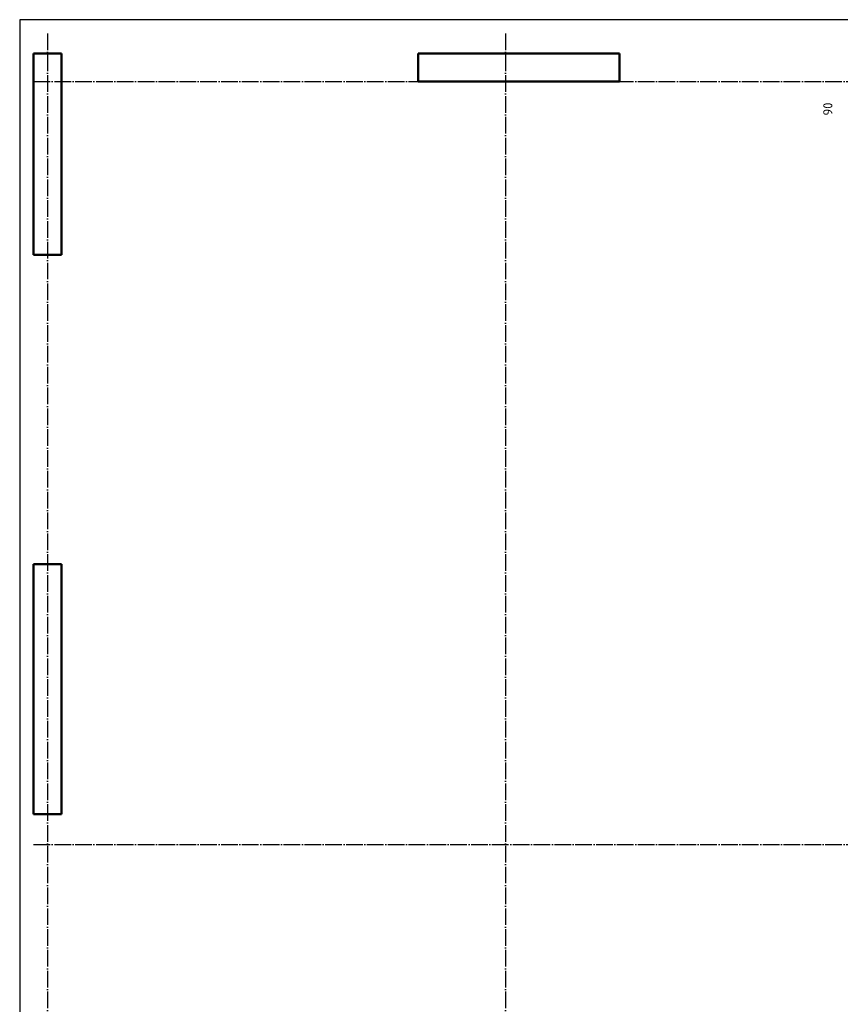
# Model space of a CAD drawing. Header units: millimetres. Extents: x 9402 to 69898, y -2829 to 22870.
# Tile 22 of 69: x 25100 to 31012, y 7249 to 14345. Entities that reach past the tile are written whole.
import ezdxf

# ---------------------------------------------------------------- set-up
doc = ezdxf.new("R2010")
doc.units = ezdxf.units.MM
doc.header["$PDMODE"] = 65
doc.linetypes.add('______11', pattern=[150, 120, -15, 0, -15])
doc.linetypes.add('______5', pattern=[330, 240, -30, 30, -30])
doc.layers.add('Standard', color=7, linetype='Continuous', lineweight=25)
doc.layers.add('Размерная линия_ общее', color=7, linetype='Continuous', lineweight=13)
doc.layers.add('Осевая линия_ общее', color=7, linetype='______5', lineweight=13, true_color=0xa0a0a0)
doc.styles.add('ISOCPEUR', font='ISOCPEUR')
doc.dimstyles.new('DIMSTYLE_4', dxfattribs={"dimtxt": 66, "dimasz": 75, "dimexe": 0, "dimexo": 0, "dimgap": 33, "dimtad": 2, "dimdec": 0, "dimrnd": 5, "dimzin": 12, "dimdsep": 46, "dimtxsty": 'ISOCPEUR', "dimblk1": 'ALL_ML_STRICH', "dimblk2": 'ALL_ML_STRICH', "dimsah": 1, "dimcen": 0, "dimclrd": 7, "dimclre": 256, "dimclrt": 7, "dimadec": 0, "dimazin": 0, "dimtfac": 1, "dimtdec": 0, "dimtix": 1, "dimtmove": 2, "dimatfit": 3, "dimfxl": 0, "dimtvp": 1.2, "dimtzin": 0, "dimlwd": 0, "dimlwe": -3, "dimarcsym": 0})

# ---------------------------------------------------------------- blocks, each defined once
blk = doc.blocks.new('ALL_ML_STRICH')
at = {"color": 0, "linetype": 'ByBlock', "lineweight": -2}
for p, q in [((-1, 0), (0.5, 0)), ((-0.3, -0.3), (0.3, 0.3)), ((0, -0.5), (0, 0.5))]:
    blk.add_line(p, q, dxfattribs=at)
blk = doc.blocks.new('*D168')
at = {"layer": 'DEFPOINTS', "color": 7, "linetype": 'Continuous', "lineweight": 13, "transparency": 33554687}
for p in [(31855, 14050), (31250.5, 13960), (31855, 13960)]:
    blk.add_point(p, dxfattribs=at)
at = {"layer": 'Размерная линия_ общее', "color": 253, "linetype": 'Continuous', "lineweight": -2, "true_color": 0xa0a0a0, "transparency": 33554687}
for p, q in [((31835, 14050), (31250.5, 14050)), ((31835, 13960), (31250.5, 13960))]:
    blk.add_line(p, q, dxfattribs=at)
at = {"layer": 'Размерная линия_ общее', "color": 7, "linetype": 'Continuous', "lineweight": -2, "transparency": 33554687}
blk.add_line((31250.5, 13960), (31250.5, 14050), dxfattribs=at)
at = {"layer": 'Размерная линия_ общее', "color": 7, "linetype": 'Continuous', "lineweight": 13, "transparency": 33554687, "xscale": 75, "yscale": 75, "zscale": 75}
for p, rotation in [((31250.5, 14050), 90), ((31250.5, 13960), 270)]:
    blk.add_blockref('ALL_ML_STRICH', p, dxfattribs=dict(at, rotation=rotation))
at = {"layer": 'Размерная линия_ общее', "color": 7, "linetype": 'Continuous', "lineweight": 13, "transparency": 33554687, "insert": (30921.7, 13700.8), "char_height": 66, "width": 132, "attachment_point": 5, "rotation": 90, "style": 'ISOCPEUR'}
blk.add_mtext('\\A1;{90}', dxfattribs=at)

msp = doc.modelspace()

# ---------------------------------------------------------------- linework, layer by layer
at = {"color": 7, "linetype": 'Continuous', "lineweight": 50, "transparency": 33554687}
for p, q in [((25200, 12650), (25200, 14100)), ((25200, 14100), (25400, 14100)), ((25400, 14100), (25400, 12650)), ((25400, 12650), (25200, 12650)), ((25200, 8620), (25200, 10420)), ((25200, 10420), (25400, 10420)), ((25400, 10420), (25400, 8620)), ((25400, 8620), (25200, 8620))]:
    msp.add_line(p, q, dxfattribs=at)
at = {"layer": 'Standard', "color": 7, "linetype": 'Continuous', "lineweight": 50, "transparency": 33554687}
for p, q in [((27969.8, 13900), (27969.8, 14100)), ((27969.8, 14100), (29419.8, 14100)), ((29419.8, 14100), (29419.8, 13900)), ((29419.8, 13900), (27969.8, 13900))]:
    msp.add_line(p, q, dxfattribs=at)
at = {"layer": 'Standard', "color": 7, "linetype": 'Continuous', "lineweight": 25, "transparency": 33554687}
msp.add_lwpolyline([(25100, -419.1), (67580, -419.1), (67580, 14344.8), (25100, 14344.8), (25100, -419.1)], dxfattribs=at)
at = {"layer": 'Осевая линия_ общее', "color": 253, "linetype": '______11', "lineweight": -3, "true_color": 0xa0a0a0, "transparency": 33554687}
for p, q in [((25300, 14244.8), (25300, -2614.4)), ((28600, 14244.8), (28600, -2614.4)), ((25200, 13900), (69714.9, 13900)), ((25200, 8400), (69714.9, 8400))]:
    msp.add_line(p, q, dxfattribs=at)

# ---------------------------------------------------------------- dimensions: what is measured, and where the dimension line sits
at = {"layer": 'Размерная линия_ общее', "color": 7, "linetype": 'Continuous', "lineweight": 13, "transparency": 33554687}
dim = msp.add_linear_dim(base=(31250.5, 14050), p1=(31835, 13960), p2=(31835, 14050), angle=90, dimstyle='DIMSTYLE_4', override={"dimpost": '<>', "dimclrd": 7, "dimclre": 253, "dimclrt": 7, "dimlwd": 0, "dimlwe": 65533}, dxfattribs=at)
dim.commit()
dim.dimension.update_dxf_attribs({"geometry": '*D168', "text_midpoint": (30921.7, 13700.8), "dimtype": 160})

doc.saveas('drawing.dxf')
